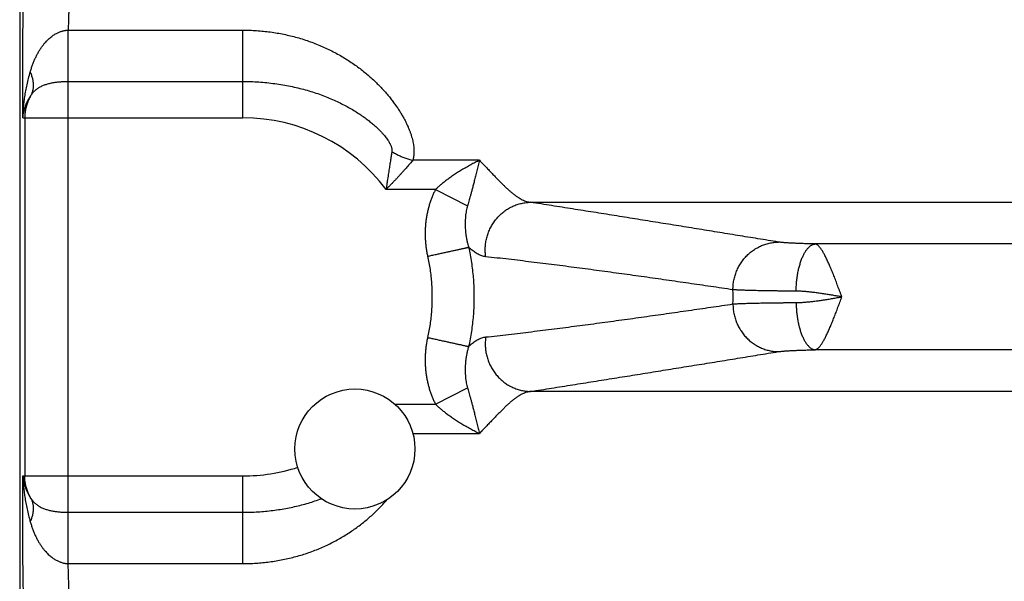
# Model space of a CAD drawing. Header units: inches. Extents: x 0 to 34, y 0 to 22.
# Tile 14 of 112: x 4.438 to 5.312, y 8.332 to 8.83. Entities that reach past the tile are written whole.
import ezdxf

# ---------------------------------------------------------------- set-up
doc = ezdxf.new("R2010")
doc.units = ezdxf.units.IN
doc.header["$LTSCALE"] = 1.87
doc.header["$MEASUREMENT"] = 0
doc.layers.get('0').update_dxf_attribs({"linetype": 'CONTINUOUS'})

msp = doc.modelspace()

# ---------------------------------------------------------------- linework, layer by layer
at = {"color": 7, "linetype": 'CONTINUOUS'}
for p, q in [((4.43813, 9.04684), (4.43813, 5.7642)), ((4.4812, 8.82099), (4.63613, 8.82099)), ((4.63613, 8.74322), (4.63613, 8.82099)), ((4.48115, 8.39315), (4.48115, 8.77545)), ((4.48115, 8.77545), (4.63613, 8.77545)), ((4.44104, 8.74322), (4.63613, 8.74322)), ((4.4426, 8.74322), (4.4426, 8.42538)), ((4.84616, 8.70551), (4.78697, 8.70551)), ((4.80717, 8.67962), (4.76328, 8.67962)), ((4.80717, 8.67962), (4.8355, 8.66495)), ((4.89151, 8.66821), (7.45375, 8.66821)), ((7.20115, 8.63126), (5.14411, 8.63126)), ((7.20115, 8.53734), (5.14411, 8.53734)), ((4.80717, 8.48898), (4.83549, 8.50365)), ((7.45375, 8.50039), (4.89151, 8.50039)), ((4.77114, 8.48898), (4.80717, 8.48898)), ((4.78706, 8.46309), (4.84616, 8.46309)), ((4.44104, 8.42538), (4.63613, 8.42538)), ((4.63613, 8.34761), (4.63613, 8.42538)), ((4.48115, 8.39315), (4.63613, 8.39315)), ((4.4812, 8.34761), (4.63613, 8.34761))]:
    msp.add_line(p, q, dxfattribs=at)
msp.add_circle((4.73563, 8.4493), 0.05325, dxfattribs=at)
for radius, start, end in [(0.15892, 36.85891, 90), (0.43504, 359.16876, 0.83124), (0.15892, 270, 287.87861)]:
    msp.add_arc((4.63613, 8.5843), radius, start, end, dxfattribs=at)
for points, knots in [([(4.44104, 8.74322), (4.44102, 8.74502), (4.44098, 8.74863), (4.44093, 8.75409), (4.44089, 8.75958), (4.44086, 8.76512), (4.44084, 8.77068), (4.44083, 8.77626), (4.44082, 8.78184), (4.44083, 8.78742), (4.44084, 8.79299), (4.44086, 8.79855), (4.4409, 8.80409), (4.44093, 8.8096), (4.44098, 8.81507), (4.44104, 8.8205), (4.44111, 8.82588), (4.44118, 8.83119), (4.44126, 8.83645), (4.44135, 8.84163), (4.44145, 8.84673), (4.44156, 8.85175), (4.44167, 8.85667), (4.4418, 8.8615), (4.44193, 8.86622), (4.44206, 8.87083), (4.44221, 8.87532), (4.44236, 8.87969), (4.44252, 8.88393), (4.44268, 8.88803), (4.44286, 8.892), (4.44303, 8.89582), (4.44322, 8.89948), (4.44341, 8.903), (4.4436, 8.90635), (4.4438, 8.90954), (4.44401, 8.91256), (4.44422, 8.9154), (4.44443, 8.91807), (4.44465, 8.92056), (4.44487, 8.92287), (4.44509, 8.92498), (4.44532, 8.92691), (4.44555, 8.92865), (4.44578, 8.9302), (4.44602, 8.93155), (4.44625, 8.9327), (4.44649, 8.93365), (4.44673, 8.9344), (4.44696, 8.93496), (4.44714, 8.93525), (4.44724, 8.93535)], [0, 0, 0, 0, 0.028035, 0.056371, 0.084954, 0.113729, 0.142638, 0.171622, 0.200626, 0.229617, 0.258569, 0.287455, 0.316236, 0.344865, 0.3733, 0.401503, 0.42944, 0.457077, 0.484378, 0.511308, 0.537831, 0.56391, 0.589509, 0.614591, 0.639125, 0.663084, 0.686441, 0.709162, 0.731212, 0.752556, 0.773166, 0.793024, 0.812109, 0.830395, 0.84785, 0.864449, 0.880169, 0.894992, 0.908904, 0.921885, 0.933921, 0.944995, 0.955094, 0.964205, 0.972321, 0.979435, 0.985538, 0.990627, 0.994712, 0.997815, 1, 1, 1, 1]), ([(4.48721, 8.89539), (4.4871, 8.89531), (4.4869, 8.89507), (4.48665, 8.89461), (4.48639, 8.89397), (4.48614, 8.89317), (4.48589, 8.89219), (4.48563, 8.89105), (4.48538, 8.88974), (4.48514, 8.88826), (4.4849, 8.88662), (4.48466, 8.88482), (4.48442, 8.88287), (4.48419, 8.88075), (4.48396, 8.87849), (4.48374, 8.87607), (4.48353, 8.87351), (4.48332, 8.87082), (4.48312, 8.86798), (4.48292, 8.86501), (4.48273, 8.86192), (4.48255, 8.8587), (4.48238, 8.85536), (4.48221, 8.85192), (4.48206, 8.84836), (4.48191, 8.84471), (4.48177, 8.84096), (4.48163, 8.83712), (4.48151, 8.8332), (4.4814, 8.82919), (4.48129, 8.82512), (4.48123, 8.82237), (4.4812, 8.82099)], [0, 0, 0, 0, 0.005141, 0.01216, 0.021254, 0.032504, 0.045937, 0.061559, 0.079365, 0.099339, 0.121462, 0.145708, 0.172047, 0.200441, 0.230849, 0.26322, 0.297506, 0.333655, 0.371615, 0.411333, 0.452749, 0.495798, 0.540412, 0.58652, 0.634042, 0.68289, 0.732989, 0.78428, 0.836698, 0.890172, 0.944629, 1, 1, 1, 1]), ([(4.44752, 8.78388), (4.44782, 8.78494), (4.44845, 8.78703), (4.44951, 8.79013), (4.45068, 8.79317), (4.45196, 8.79611), (4.45334, 8.79893), (4.45481, 8.80161), (4.45634, 8.8041), (4.45792, 8.8064), (4.45953, 8.80849), (4.46114, 8.81038), (4.46273, 8.81206), (4.46428, 8.81352), (4.46578, 8.81479), (4.46722, 8.8159), (4.46862, 8.81685), (4.46997, 8.81767), (4.47127, 8.81838), (4.47252, 8.81897), (4.47371, 8.81947), (4.47486, 8.81988), (4.47597, 8.82022), (4.47705, 8.82048), (4.47811, 8.82069), (4.47915, 8.82085), (4.48018, 8.82095), (4.48086, 8.82098), (4.4812, 8.82099)], [0, 0, 0, 0, 0.061473, 0.122997, 0.184122, 0.244426, 0.303446, 0.360703, 0.415647, 0.467938, 0.517429, 0.563973, 0.607349, 0.647323, 0.684011, 0.717855, 0.749335, 0.77891, 0.806676, 0.832546, 0.856647, 0.879343, 0.901015, 0.921873, 0.942049, 0.961689, 0.980951, 1, 1, 1, 1]), ([(4.48115, 8.77545), (4.48115, 8.77583), (4.48115, 8.77662), (4.48115, 8.77783), (4.48116, 8.77913), (4.48116, 8.7805), (4.48116, 8.78195), (4.48116, 8.78346), (4.48116, 8.78504), (4.48116, 8.78668), (4.48117, 8.78837), (4.48117, 8.79012), (4.48117, 8.79191), (4.48117, 8.79375), (4.48117, 8.79562), (4.48118, 8.79752), (4.48118, 8.79945), (4.48118, 8.8014), (4.48118, 8.80337), (4.48118, 8.80535), (4.48119, 8.80734), (4.48119, 8.80933), (4.48119, 8.81131), (4.48119, 8.81329), (4.48119, 8.81524), (4.4812, 8.81718), (4.4812, 8.8191), (4.4812, 8.82036), (4.4812, 8.82099)], [0, 0, 0, 0, 0.024942, 0.051701, 0.080206, 0.11038, 0.142144, 0.175413, 0.210098, 0.246107, 0.283345, 0.321712, 0.361106, 0.401423, 0.442555, 0.484393, 0.526825, 0.569739, 0.613021, 0.656555, 0.700226, 0.743916, 0.787511, 0.830894, 0.873949, 0.916562, 0.958619, 1, 1, 1, 1]), ([(4.63613, 8.82099), (4.63817, 8.82099), (4.64226, 8.82092), (4.64838, 8.82061), (4.65448, 8.8201), (4.66056, 8.81938), (4.6666, 8.81846), (4.67259, 8.81733), (4.67854, 8.816), (4.68442, 8.81447), (4.69023, 8.81273), (4.69596, 8.81079), (4.70158, 8.80867), (4.70709, 8.80635), (4.71247, 8.80386), (4.7177, 8.80121), (4.72277, 8.79841), (4.72766, 8.79547), (4.73237, 8.79242), (4.73689, 8.78927), (4.7412, 8.78604), (4.7453, 8.78275), (4.7492, 8.77941), (4.75287, 8.77604), (4.75634, 8.77267), (4.7596, 8.76929), (4.76264, 8.76593), (4.76549, 8.76261), (4.76813, 8.75932), (4.77057, 8.75608), (4.77283, 8.75291), (4.77491, 8.74979), (4.7768, 8.74675), (4.77852, 8.74378), (4.78008, 8.74089), (4.78148, 8.73808), (4.78273, 8.73535), (4.78383, 8.73271), (4.7848, 8.73015), (4.78562, 8.72766), (4.78632, 8.72526), (4.78689, 8.72294), (4.78735, 8.72069), (4.78768, 8.71851), (4.7879, 8.71642), (4.788, 8.7144), (4.788, 8.71246), (4.78789, 8.7106), (4.78769, 8.70883), (4.78739, 8.70713), (4.78713, 8.70604), (4.78697, 8.70551)], [0, 0, 0, 0, 0.029252, 0.05848, 0.087681, 0.116856, 0.146002, 0.175114, 0.204179, 0.233191, 0.262133, 0.290968, 0.31966, 0.348169, 0.376445, 0.404433, 0.432077, 0.459322, 0.486111, 0.512388, 0.538106, 0.563221, 0.587691, 0.611485, 0.634577, 0.656945, 0.678573, 0.699448, 0.719561, 0.73891, 0.757499, 0.775335, 0.792427, 0.808792, 0.824448, 0.839413, 0.853711, 0.867372, 0.880425, 0.892892, 0.904809, 0.916217, 0.927152, 0.93763, 0.947669, 0.957297, 0.966536, 0.975398, 0.983907, 0.992101, 1, 1, 1, 1]), ([(4.44104, 8.74322), (4.44106, 8.74463), (4.44116, 8.74755), (4.44147, 8.75208), (4.44197, 8.75688), (4.44266, 8.76192), (4.44356, 8.76719), (4.44467, 8.77263), (4.44599, 8.77823), (4.44699, 8.78198), (4.44752, 8.78388)], [0, 0, 0, 0, 0.102401, 0.212418, 0.329483, 0.453054, 0.582545, 0.717326, 0.856721, 1, 1, 1, 1]), ([(4.44829, 8.76339), (4.4485, 8.76376), (4.44888, 8.76451), (4.44936, 8.76569), (4.44975, 8.76691), (4.45006, 8.76817), (4.45027, 8.76948), (4.4504, 8.77082), (4.45044, 8.77219), (4.45038, 8.77359), (4.45024, 8.77502), (4.45001, 8.77646), (4.44968, 8.77793), (4.44928, 8.77941), (4.44878, 8.7809), (4.4482, 8.7824), (4.44776, 8.78339), (4.44752, 8.78388)], [0, 0, 0, 0, 0.059117, 0.118653, 0.17881, 0.239779, 0.301735, 0.364835, 0.429215, 0.494993, 0.562263, 0.631101, 0.701558, 0.77367, 0.847452, 0.922902, 1, 1, 1, 1]), ([(4.44829, 8.76339), (4.44856, 8.76379), (4.44911, 8.76457), (4.45001, 8.76569), (4.451, 8.76676), (4.45208, 8.76776), (4.45323, 8.7687), (4.45446, 8.76957), (4.45575, 8.77037), (4.45712, 8.7711), (4.45854, 8.77176), (4.46001, 8.77235), (4.46152, 8.77288), (4.46308, 8.77335), (4.46466, 8.77376), (4.46627, 8.77412), (4.4679, 8.77442), (4.46954, 8.77468), (4.47119, 8.7749), (4.47284, 8.77508), (4.4745, 8.77522), (4.47616, 8.77533), (4.47783, 8.7754), (4.47949, 8.77544), (4.4806, 8.77545), (4.48115, 8.77545)], [0, 0, 0, 0, 0.039125, 0.078574, 0.118386, 0.158617, 0.199321, 0.240538, 0.282309, 0.324655, 0.367583, 0.411076, 0.455093, 0.499582, 0.544463, 0.589654, 0.635073, 0.680635, 0.726262, 0.771919, 0.817586, 0.863253, 0.908898, 0.954488, 1, 1, 1, 1]), ([(4.63613, 8.77545), (4.63853, 8.77545), (4.64331, 8.77537), (4.65047, 8.77502), (4.65758, 8.77442), (4.66461, 8.77359), (4.67155, 8.77254), (4.67838, 8.77126), (4.68506, 8.76977), (4.69159, 8.76808), (4.69794, 8.7662), (4.70408, 8.76413), (4.71001, 8.76191), (4.71569, 8.75955), (4.72112, 8.75706), (4.72627, 8.75448), (4.73112, 8.75183), (4.73566, 8.74914), (4.73988, 8.74643), (4.74376, 8.74375), (4.74731, 8.74111), (4.75051, 8.73856), (4.75337, 8.7361), (4.7559, 8.73376), (4.75813, 8.73156), (4.76005, 8.72951), (4.76171, 8.72761), (4.76312, 8.72586), (4.7643, 8.72426), (4.76528, 8.7228), (4.76609, 8.72148), (4.76675, 8.72028), (4.76728, 8.71919), (4.76769, 8.71821), (4.768, 8.71731), (4.76824, 8.7165), (4.76839, 8.71575), (4.76849, 8.71507), (4.76852, 8.71444), (4.76851, 8.71386), (4.76847, 8.7135), (4.76844, 8.71332)], [0, 0, 0, 0, 0.046593, 0.093055, 0.13929, 0.185205, 0.23071, 0.275718, 0.320132, 0.363851, 0.406771, 0.448794, 0.489824, 0.529754, 0.568462, 0.605821, 0.641697, 0.675953, 0.708455, 0.739075, 0.767709, 0.794266, 0.818713, 0.841029, 0.861257, 0.879469, 0.895752, 0.910246, 0.923091, 0.934433, 0.944436, 0.953256, 0.961034, 0.967901, 0.973992, 0.979442, 0.984362, 0.988813, 0.992858, 0.996564, 1, 1, 1, 1]), ([(4.44104, 8.74322), (4.4411, 8.74406), (4.44127, 8.74578), (4.44171, 8.74835), (4.44234, 8.75093), (4.44315, 8.75351), (4.44415, 8.75607), (4.44534, 8.75859), (4.44672, 8.76104), (4.44775, 8.76262), (4.44829, 8.76339)], [0, 0, 0, 0, 0.117482, 0.237648, 0.360226, 0.484882, 0.611414, 0.739584, 0.869149, 1, 1, 1, 1]), ([(4.44829, 8.76339), (4.44796, 8.76284), (4.44731, 8.76173), (4.44643, 8.76001), (4.44563, 8.75825), (4.44493, 8.75646), (4.44431, 8.75463), (4.44379, 8.75277), (4.44336, 8.75089), (4.44302, 8.74899), (4.44278, 8.74707), (4.44264, 8.74515), (4.4426, 8.74386), (4.4426, 8.74322)], [0, 0, 0, 0, 0.090878, 0.181801, 0.27273, 0.363647, 0.454559, 0.545494, 0.636452, 0.727394, 0.818298, 0.909161, 1, 1, 1, 1]), ([(4.76844, 8.71332), (4.76835, 8.71275), (4.76816, 8.71156), (4.76786, 8.70973), (4.76755, 8.7078), (4.76723, 8.70578), (4.76689, 8.70364), (4.76654, 8.7014), (4.76618, 8.69905), (4.7658, 8.6966), (4.76541, 8.69404), (4.765, 8.69138), (4.76459, 8.68861), (4.76416, 8.68572), (4.76374, 8.68271), (4.76343, 8.68067), (4.76329, 8.67962)], [0, 0, 0, 0, 0.051606, 0.10588, 0.163004, 0.223142, 0.286448, 0.35301, 0.422764, 0.495617, 0.571516, 0.650469, 0.7326, 0.818113, 0.907195, 1, 1, 1, 1]), ([(4.76844, 8.71332), (4.76895, 8.713), (4.76998, 8.71236), (4.77157, 8.71144), (4.77319, 8.71058), (4.77484, 8.70976), (4.77652, 8.70899), (4.77823, 8.70827), (4.77995, 8.7076), (4.78169, 8.70699), (4.78344, 8.70644), (4.7852, 8.70594), (4.78638, 8.70565), (4.78697, 8.70551)], [0, 0, 0, 0, 0.089981, 0.180512, 0.271474, 0.362746, 0.454205, 0.545729, 0.637193, 0.728473, 0.819448, 0.909997, 1, 1, 1, 1]), ([(4.78697, 8.70551), (4.78658, 8.70504), (4.78576, 8.70408), (4.7845, 8.70259), (4.78316, 8.70103), (4.78174, 8.6994), (4.78024, 8.6977), (4.77865, 8.69591), (4.77699, 8.69406), (4.77525, 8.69214), (4.77344, 8.69017), (4.77155, 8.68814), (4.76959, 8.68607), (4.76756, 8.68395), (4.76544, 8.6818), (4.76402, 8.68035), (4.76329, 8.67962)], [0, 0, 0, 0, 0.052677, 0.108141, 0.166567, 0.22809, 0.292836, 0.360818, 0.431843, 0.50568, 0.582127, 0.661023, 0.742292, 0.825908, 0.911829, 1, 1, 1, 1]), ([(4.84616, 8.70551), (4.8449, 8.70487), (4.84231, 8.70355), (4.83841, 8.70144), (4.83444, 8.69923), (4.83053, 8.69693), (4.82676, 8.6946), (4.8232, 8.6923), (4.8199, 8.69003), (4.81687, 8.68783), (4.8141, 8.68569), (4.81158, 8.68363), (4.80928, 8.68162), (4.80785, 8.68028), (4.80717, 8.67962)], [0, 0, 0, 0, 0.090437, 0.185553, 0.283071, 0.380531, 0.475444, 0.566047, 0.651443, 0.731102, 0.805343, 0.874609, 0.939335, 1, 1, 1, 1]), ([(4.84616, 8.70551), (4.84576, 8.70398), (4.84497, 8.70086), (4.8438, 8.69619), (4.8427, 8.6916), (4.84162, 8.68733), (4.84065, 8.68346), (4.83975, 8.68), (4.8389, 8.67689), (4.83812, 8.67407), (4.83739, 8.6715), (4.83672, 8.66915), (4.83609, 8.66699), (4.83569, 8.66561), (4.8355, 8.66495)], [0, 0, 0, 0, 0.11332, 0.230028, 0.344369, 0.450776, 0.545302, 0.629702, 0.706241, 0.775809, 0.839155, 0.897093, 0.950419, 1, 1, 1, 1]), ([(4.84616, 8.70551), (4.84716, 8.70448), (4.84911, 8.70245), (4.85198, 8.69944), (4.85475, 8.69652), (4.85743, 8.6937), (4.86002, 8.69099), (4.86253, 8.68839), (4.86496, 8.68592), (4.86732, 8.68358), (4.86961, 8.68138), (4.87184, 8.67933), (4.87402, 8.67743), (4.87614, 8.6757), (4.87821, 8.67414), (4.88023, 8.67274), (4.88221, 8.67153), (4.88415, 8.67049), (4.88604, 8.66964), (4.8879, 8.66897), (4.88971, 8.66848), (4.89092, 8.66828), (4.89151, 8.66821)], [0, 0, 0, 0, 0.071987, 0.141802, 0.209381, 0.274661, 0.337584, 0.398122, 0.456269, 0.512023, 0.565349, 0.616196, 0.664553, 0.710456, 0.753955, 0.79511, 0.834003, 0.870759, 0.905551, 0.938549, 0.969959, 1, 1, 1, 1]), ([(4.80717, 8.67962), (4.80668, 8.67869), (4.80574, 8.67678), (4.80444, 8.67383), (4.80323, 8.67074), (4.80212, 8.66755), (4.80113, 8.66424), (4.80026, 8.66085), (4.79951, 8.65737), (4.79891, 8.65381), (4.79844, 8.6502), (4.79812, 8.64653), (4.79794, 8.64281), (4.79792, 8.63907), (4.79805, 8.63531), (4.79833, 8.63155), (4.79876, 8.6278), (4.79935, 8.62405), (4.79984, 8.62156), (4.80011, 8.62032)], [0, 0, 0, 0, 0.05169, 0.104766, 0.159134, 0.214695, 0.271341, 0.328956, 0.387428, 0.446639, 0.506483, 0.566947, 0.628025, 0.689552, 0.751291, 0.813161, 0.875206, 0.937472, 1, 1, 1, 1]), ([(4.85171, 8.61991), (4.85161, 8.6206), (4.85144, 8.62199), (4.8513, 8.6241), (4.85126, 8.6262), (4.85132, 8.62831), (4.85148, 8.63041), (4.85175, 8.63251), (4.85212, 8.63459), (4.85259, 8.63664), (4.85315, 8.63867), (4.85382, 8.64067), (4.85458, 8.64264), (4.85543, 8.64456), (4.85638, 8.64644), (4.85742, 8.64826), (4.85854, 8.65003), (4.85975, 8.65175), (4.86104, 8.65339), (4.86241, 8.65497), (4.86385, 8.65647), (4.86536, 8.6579), (4.86694, 8.65925), (4.86858, 8.66051), (4.87028, 8.66169), (4.87203, 8.66278), (4.87384, 8.66378), (4.87568, 8.66468), (4.87757, 8.66548), (4.8795, 8.66618), (4.88145, 8.66678), (4.88343, 8.66728), (4.88544, 8.66768), (4.88745, 8.66797), (4.88948, 8.66815), (4.89084, 8.66821), (4.89151, 8.66821)], [0, 0, 0, 0, 0.029737, 0.059502, 0.089289, 0.119094, 0.14891, 0.178732, 0.208555, 0.238372, 0.26818, 0.297971, 0.327741, 0.357484, 0.387196, 0.416873, 0.446509, 0.476102, 0.505648, 0.535143, 0.564587, 0.593976, 0.623309, 0.652586, 0.681806, 0.710971, 0.74008, 0.769135, 0.798139, 0.827093, 0.856002, 0.884869, 0.913697, 0.942492, 0.971258, 1, 1, 1, 1]), ([(5.11147, 8.63293), (5.10542, 8.63391), (5.09334, 8.63587), (5.07521, 8.63882), (5.05706, 8.64175), (5.03888, 8.64469), (5.02066, 8.64764), (5.0024, 8.65058), (4.98411, 8.65351), (4.96576, 8.65645), (4.94733, 8.65939), (4.9288, 8.66234), (4.91019, 8.66528), (4.89775, 8.66724), (4.89151, 8.66821)], [0, 0, 0, 0, 0.082481, 0.16489, 0.247355, 0.330002, 0.412911, 0.495966, 0.579064, 0.662394, 0.746174, 0.830405, 0.915033, 1, 1, 1, 1]), ([(4.8355, 8.66495), (4.8353, 8.66428), (4.83493, 8.66286), (4.83444, 8.6606), (4.83403, 8.65813), (4.83371, 8.65548), (4.8335, 8.65267), (4.8334, 8.64973), (4.83344, 8.6467), (4.83361, 8.6436), (4.83392, 8.64047), (4.83437, 8.63735), (4.83496, 8.63426), (4.83566, 8.63125), (4.83622, 8.62929), (4.83651, 8.62832)], [0, 0, 0, 0, 0.056288, 0.11864, 0.186326, 0.258602, 0.334748, 0.414143, 0.496119, 0.579939, 0.664828, 0.750043, 0.834834, 0.918436, 1, 1, 1, 1]), ([(4.80011, 8.62032), (4.80075, 8.62046), (4.80201, 8.62074), (4.8039, 8.62116), (4.80578, 8.62157), (4.80765, 8.62198), (4.80949, 8.62239), (4.81132, 8.62279), (4.81311, 8.62318), (4.81487, 8.62357), (4.8166, 8.62395), (4.81828, 8.62432), (4.81992, 8.62468), (4.8215, 8.62502), (4.82303, 8.62536), (4.82451, 8.62568), (4.82592, 8.62599), (4.82727, 8.62629), (4.82855, 8.62657), (4.82975, 8.62684), (4.83088, 8.62708), (4.83194, 8.62732), (4.83291, 8.62753), (4.8338, 8.62773), (4.8346, 8.6279), (4.83532, 8.62806), (4.83595, 8.6282), (4.83633, 8.62828), (4.83651, 8.62832)], [0, 0, 0, 0, 0.052101, 0.104069, 0.155774, 0.207084, 0.257869, 0.308, 0.357351, 0.405795, 0.453212, 0.499479, 0.544481, 0.588102, 0.630233, 0.670768, 0.709602, 0.746638, 0.781782, 0.814944, 0.846042, 0.874997, 0.901734, 0.926187, 0.948292, 0.967994, 0.985243, 1, 1, 1, 1]), ([(4.83651, 8.62832), (4.837, 8.6261), (4.8379, 8.62164), (4.83903, 8.61491), (4.83994, 8.60814), (4.84062, 8.60135), (4.84107, 8.59454), (4.8413, 8.58772), (4.8413, 8.58089), (4.84107, 8.57407), (4.84062, 8.56725), (4.83994, 8.56046), (4.83903, 8.55369), (4.8379, 8.54696), (4.837, 8.5425), (4.83651, 8.54028)], [0, 0, 0, 0, 0.076869, 0.153771, 0.230685, 0.307608, 0.384541, 0.461479, 0.538417, 0.615352, 0.692284, 0.769212, 0.84614, 0.923068, 1, 1, 1, 1]), ([(4.8517, 8.61991), (4.85114, 8.61997), (4.85, 8.62016), (4.84831, 8.62063), (4.84662, 8.62128), (4.84494, 8.62209), (4.84325, 8.62306), (4.84157, 8.62417), (4.83988, 8.62543), (4.83819, 8.62682), (4.83707, 8.6278), (4.83651, 8.62832)], [0, 0, 0, 0, 0.096774, 0.1958, 0.297891, 0.403654, 0.513543, 0.627916, 0.747029, 0.871059, 1, 1, 1, 1]), ([(5.07112, 8.59061), (5.07112, 8.59132), (5.07115, 8.59273), (5.0713, 8.59484), (5.07156, 8.59695), (5.07191, 8.59904), (5.07237, 8.60111), (5.07293, 8.60316), (5.07359, 8.60517), (5.07435, 8.60715), (5.0752, 8.60908), (5.07614, 8.61098), (5.07718, 8.61282), (5.0783, 8.6146), (5.07951, 8.61632), (5.0808, 8.61798), (5.08217, 8.61957), (5.08362, 8.62109), (5.08514, 8.62253), (5.08673, 8.62389), (5.08837, 8.62517), (5.09008, 8.62635), (5.09185, 8.62745), (5.09366, 8.62846), (5.09552, 8.62936), (5.09743, 8.63017), (5.09936, 8.63088), (5.10133, 8.63149), (5.10333, 8.63199), (5.10534, 8.63239), (5.10738, 8.63268), (5.10942, 8.63287), (5.11079, 8.63292), (5.11147, 8.63293)], [0, 0, 0, 0, 0.032686, 0.065385, 0.098092, 0.130801, 0.163506, 0.196201, 0.228882, 0.261541, 0.294174, 0.326776, 0.359343, 0.391869, 0.42435, 0.456784, 0.489166, 0.521496, 0.553769, 0.585986, 0.618144, 0.650244, 0.682287, 0.714272, 0.746202, 0.778078, 0.809904, 0.841681, 0.873415, 0.905109, 0.936768, 0.968397, 1, 1, 1, 1]), ([(5.14411, 8.63126), (5.14329, 8.63128), (5.14166, 8.63131), (5.13925, 8.63137), (5.1369, 8.63143), (5.13462, 8.63149), (5.13242, 8.63156), (5.13029, 8.63164), (5.12824, 8.63172), (5.12628, 8.6318), (5.12441, 8.63189), (5.12263, 8.63198), (5.12096, 8.63207), (5.11939, 8.63217), (5.11792, 8.63227), (5.11656, 8.63237), (5.11532, 8.63248), (5.11419, 8.63258), (5.11317, 8.63269), (5.11228, 8.63281), (5.11173, 8.63289), (5.11147, 8.63293)], [0, 0, 0, 0, 0.075537, 0.149311, 0.221168, 0.290952, 0.358507, 0.423689, 0.486381, 0.546466, 0.603794, 0.65821, 0.709575, 0.757784, 0.802747, 0.844383, 0.882613, 0.91735, 0.948528, 0.97609, 1, 1, 1, 1]), ([(5.12717, 8.58936), (5.12718, 8.59007), (5.12721, 8.59149), (5.12731, 8.59362), (5.12745, 8.59574), (5.12763, 8.59784), (5.12786, 8.59992), (5.12813, 8.60198), (5.12844, 8.604), (5.1288, 8.60598), (5.12919, 8.60792), (5.12962, 8.60982), (5.13009, 8.61166), (5.1306, 8.61344), (5.13114, 8.61516), (5.13171, 8.61681), (5.13232, 8.61839), (5.13296, 8.6199), (5.13363, 8.62132), (5.13432, 8.62267), (5.13504, 8.62392), (5.13579, 8.62509), (5.13655, 8.62616), (5.13734, 8.62714), (5.13814, 8.62802), (5.13896, 8.62881), (5.1398, 8.62948), (5.14064, 8.63006), (5.1415, 8.63053), (5.14236, 8.63089), (5.14323, 8.63114), (5.14382, 8.63123), (5.14411, 8.63126)], [0, 0, 0, 0, 0.044628, 0.089181, 0.133562, 0.177674, 0.221423, 0.264713, 0.307452, 0.349552, 0.390923, 0.431482, 0.471149, 0.509848, 0.547505, 0.584055, 0.619437, 0.653598, 0.68649, 0.718075, 0.748326, 0.777224, 0.804766, 0.830961, 0.855835, 0.879436, 0.90183, 0.923113, 0.943406, 0.962859, 0.981655, 1, 1, 1, 1]), ([(5.16779, 8.58434), (5.16749, 8.58514), (5.16686, 8.58672), (5.16597, 8.58911), (5.16507, 8.5915), (5.16418, 8.59387), (5.1633, 8.59622), (5.16242, 8.59853), (5.16154, 8.60081), (5.16066, 8.60305), (5.15979, 8.60523), (5.15893, 8.60736), (5.15807, 8.60942), (5.15723, 8.61142), (5.1564, 8.61334), (5.15557, 8.61519), (5.15475, 8.61696), (5.15395, 8.61864), (5.15316, 8.62023), (5.15237, 8.62172), (5.15161, 8.62312), (5.15085, 8.62441), (5.15011, 8.62561), (5.14938, 8.62669), (5.14867, 8.62766), (5.14798, 8.62851), (5.1473, 8.62926), (5.14665, 8.6299), (5.146, 8.63042), (5.14535, 8.63083), (5.14473, 8.63111), (5.14431, 8.63123), (5.14411, 8.63126)], [0, 0, 0, 0, 0.047566, 0.095575, 0.143378, 0.190855, 0.237891, 0.284367, 0.330169, 0.375169, 0.419239, 0.462264, 0.504146, 0.544795, 0.584133, 0.622081, 0.658558, 0.693484, 0.726775, 0.758351, 0.788192, 0.816295, 0.842593, 0.867018, 0.889573, 0.910208, 0.929001, 0.946092, 0.961638, 0.975824, 0.988666, 1, 1, 1, 1]), ([(4.80011, 8.62032), (4.80054, 8.61837), (4.80133, 8.61444), (4.80231, 8.60849), (4.80307, 8.60248), (4.80362, 8.59644), (4.80395, 8.59038), (4.80406, 8.58429), (4.80395, 8.57821), (4.80362, 8.57215), (4.80307, 8.56611), (4.80231, 8.56011), (4.80133, 8.55416), (4.80054, 8.55023), (4.80011, 8.54827)], [0, 0, 0, 0, 0.082689, 0.165736, 0.249069, 0.332618, 0.416309, 0.50007, 0.583827, 0.667507, 0.751036, 0.834342, 0.917354, 1, 1, 1, 1]), ([(5.07112, 8.59061), (5.06455, 8.59158), (5.05143, 8.59351), (5.03175, 8.59637), (5.01204, 8.59919), (4.99225, 8.60199), (4.97239, 8.60475), (4.95248, 8.60746), (4.93253, 8.61012), (4.91247, 8.61271), (4.89229, 8.61523), (4.87202, 8.61764), (4.85848, 8.61917), (4.8517, 8.61991)], [0, 0, 0, 0, 0.090011, 0.179743, 0.269555, 0.359807, 0.450541, 0.541288, 0.632056, 0.723381, 0.815333, 0.907633, 1, 1, 1, 1]), ([(5.12717, 8.58936), (5.12594, 8.58936), (5.12352, 8.58938), (5.11993, 8.58941), (5.11642, 8.58944), (5.11299, 8.58948), (5.10965, 8.58952), (5.1064, 8.58956), (5.10326, 8.5896), (5.10022, 8.58965), (5.09729, 8.5897), (5.09448, 8.58976), (5.09178, 8.58982), (5.08921, 8.58988), (5.08677, 8.58994), (5.08446, 8.59), (5.08229, 8.59007), (5.08025, 8.59014), (5.07837, 8.59021), (5.07662, 8.59029), (5.07503, 8.59036), (5.07359, 8.59044), (5.07231, 8.59052), (5.0715, 8.59058), (5.07112, 8.59061)], [0, 0, 0, 0, 0.065388, 0.129492, 0.192204, 0.253417, 0.313026, 0.370933, 0.42705, 0.481298, 0.533601, 0.583864, 0.631988, 0.677886, 0.72148, 0.762702, 0.801486, 0.837768, 0.871489, 0.902597, 0.931046, 0.95679, 0.979787, 1, 1, 1, 1]), ([(5.16778, 8.5843), (5.16642, 8.58454), (5.1637, 8.58501), (5.15963, 8.5857), (5.15561, 8.58637), (5.15164, 8.58699), (5.14775, 8.58756), (5.14396, 8.58807), (5.14028, 8.58851), (5.13675, 8.58886), (5.13338, 8.58913), (5.13021, 8.5893), (5.12816, 8.58935), (5.12717, 8.58936)], [0, 0, 0, 0, 0.101401, 0.202158, 0.301801, 0.399955, 0.496126, 0.589795, 0.680387, 0.767212, 0.849722, 0.927474, 1, 1, 1, 1]), ([(5.12717, 8.57924), (5.12816, 8.57925), (5.13021, 8.5793), (5.13339, 8.57947), (5.13675, 8.57974), (5.14028, 8.58009), (5.14396, 8.58053), (5.14775, 8.58104), (5.15164, 8.58161), (5.1556, 8.58223), (5.15963, 8.5829), (5.16369, 8.58359), (5.16641, 8.58406), (5.16778, 8.5843)], [0, 0, 0, 0, 0.072603, 0.150374, 0.232861, 0.319647, 0.410193, 0.503789, 0.59989, 0.698042, 0.797706, 0.898404, 1, 1, 1, 1]), ([(5.14411, 8.53734), (5.1443, 8.53737), (5.1447, 8.53748), (5.14529, 8.53775), (5.14591, 8.53812), (5.14654, 8.53861), (5.14718, 8.53921), (5.14783, 8.53991), (5.1485, 8.54072), (5.14918, 8.54164), (5.14988, 8.54265), (5.1506, 8.54377), (5.15133, 8.54499), (5.15207, 8.54631), (5.15282, 8.54772), (5.15358, 8.54921), (5.15436, 8.5508), (5.15514, 8.55247), (5.15594, 8.55422), (5.15674, 8.55604), (5.15755, 8.55794), (5.15837, 8.5599), (5.1592, 8.56192), (5.16004, 8.564), (5.16089, 8.56613), (5.16174, 8.5683), (5.1626, 8.57052), (5.16345, 8.57277), (5.1643, 8.57505), (5.16517, 8.57735), (5.16604, 8.57967), (5.16694, 8.58199), (5.16749, 8.58356), (5.16779, 8.58434)], [0, 0, 0, 0, 0.010813, 0.022814, 0.036327, 0.051285, 0.067646, 0.085541, 0.105089, 0.126378, 0.149476, 0.174345, 0.200935, 0.229178, 0.259046, 0.290523, 0.32356, 0.358091, 0.394051, 0.43136, 0.469938, 0.509708, 0.5506, 0.592538, 0.635435, 0.679168, 0.723595, 0.768626, 0.814204, 0.860231, 0.906562, 0.95305, 1, 1, 1, 1]), ([(4.8517, 8.54869), (4.85848, 8.54943), (4.87204, 8.55096), (4.89233, 8.55338), (4.91252, 8.5559), (4.93258, 8.55849), (4.95253, 8.56114), (4.97242, 8.56385), (4.99227, 8.56661), (5.01205, 8.56941), (5.03175, 8.57223), (5.05143, 8.57509), (5.06456, 8.57702), (5.07112, 8.57799)], [0, 0, 0, 0, 0.092425, 0.184836, 0.276886, 0.368231, 0.458933, 0.549602, 0.640279, 0.730499, 0.820296, 0.910015, 1, 1, 1, 1]), ([(5.07112, 8.57799), (5.0715, 8.57802), (5.07231, 8.57808), (5.07359, 8.57816), (5.07503, 8.57824), (5.07662, 8.57831), (5.07837, 8.57839), (5.08025, 8.57846), (5.08229, 8.57853), (5.08446, 8.5786), (5.08677, 8.57866), (5.08921, 8.57872), (5.09178, 8.57878), (5.09448, 8.57884), (5.09729, 8.57889), (5.10022, 8.57895), (5.10326, 8.57899), (5.1064, 8.57904), (5.10965, 8.57908), (5.11299, 8.57912), (5.11642, 8.57916), (5.11993, 8.57919), (5.12352, 8.57922), (5.12594, 8.57924), (5.12717, 8.57924)], [0, 0, 0, 0, 0.020213, 0.04321, 0.068954, 0.097403, 0.128511, 0.162232, 0.198514, 0.237298, 0.27852, 0.322114, 0.368012, 0.416137, 0.466399, 0.518702, 0.57295, 0.629066, 0.686973, 0.746582, 0.807795, 0.870507, 0.934611, 1, 1, 1, 1]), ([(5.07113, 8.57799), (5.07112, 8.57728), (5.07115, 8.57587), (5.0713, 8.57375), (5.07156, 8.57165), (5.07191, 8.56956), (5.07237, 8.56749), (5.07293, 8.56544), (5.07359, 8.56343), (5.07435, 8.56145), (5.0752, 8.55951), (5.07614, 8.55762), (5.07718, 8.55578), (5.0783, 8.554), (5.07951, 8.55228), (5.0808, 8.55062), (5.08218, 8.54903), (5.08362, 8.54751), (5.08514, 8.54607), (5.08673, 8.54471), (5.08838, 8.54343), (5.09008, 8.54224), (5.09185, 8.54115), (5.09366, 8.54014), (5.09552, 8.53924), (5.09743, 8.53843), (5.09936, 8.53772), (5.10133, 8.53711), (5.10333, 8.53661), (5.10534, 8.53621), (5.10738, 8.53592), (5.10942, 8.53573), (5.11079, 8.53568), (5.11147, 8.53567)], [0, 0, 0, 0, 0.032685, 0.065384, 0.098091, 0.130799, 0.163504, 0.196199, 0.228879, 0.261539, 0.294172, 0.326774, 0.35934, 0.391865, 0.424347, 0.45678, 0.489163, 0.521492, 0.553766, 0.585982, 0.618141, 0.650241, 0.682284, 0.714269, 0.746199, 0.778076, 0.809901, 0.84168, 0.873414, 0.905108, 0.936767, 0.968396, 1, 1, 1, 1]), ([(5.12717, 8.57924), (5.12718, 8.57853), (5.12721, 8.57711), (5.12731, 8.57498), (5.12745, 8.57286), (5.12763, 8.57076), (5.12786, 8.56867), (5.12813, 8.56662), (5.12844, 8.5646), (5.1288, 8.56262), (5.12919, 8.56067), (5.12962, 8.55878), (5.13009, 8.55694), (5.1306, 8.55516), (5.13114, 8.55344), (5.13171, 8.55179), (5.13232, 8.55021), (5.13296, 8.5487), (5.13363, 8.54728), (5.13432, 8.54593), (5.13504, 8.54468), (5.13579, 8.54351), (5.13655, 8.54243), (5.13734, 8.54145), (5.13814, 8.54057), (5.13896, 8.53979), (5.1398, 8.53911), (5.14064, 8.53854), (5.1415, 8.53807), (5.14236, 8.53771), (5.14323, 8.53746), (5.14382, 8.53736), (5.14411, 8.53734)], [0, 0, 0, 0, 0.044627, 0.08918, 0.13356, 0.177672, 0.22142, 0.26471, 0.307449, 0.349548, 0.390919, 0.431478, 0.471145, 0.509843, 0.547501, 0.584051, 0.619433, 0.653594, 0.686486, 0.718072, 0.748323, 0.777222, 0.804764, 0.830959, 0.855834, 0.879434, 0.901829, 0.923112, 0.943405, 0.962859, 0.981655, 1, 1, 1, 1]), ([(4.80011, 8.54827), (4.79984, 8.54704), (4.79935, 8.54456), (4.79876, 8.54082), (4.79833, 8.53707), (4.79805, 8.53331), (4.79792, 8.52955), (4.79794, 8.52581), (4.79812, 8.52209), (4.79844, 8.51842), (4.79891, 8.51481), (4.79951, 8.51125), (4.80025, 8.50777), (4.80113, 8.50437), (4.80212, 8.50107), (4.80322, 8.49787), (4.80443, 8.49478), (4.80574, 8.49182), (4.80668, 8.48991), (4.80717, 8.48898)], [0, 0, 0, 0, 0.062358, 0.124504, 0.18647, 0.248295, 0.310018, 0.371555, 0.432665, 0.493175, 0.55306, 0.61229, 0.670767, 0.728384, 0.785036, 0.840618, 0.895032, 0.948187, 1, 1, 1, 1]), ([(4.80011, 8.54827), (4.80075, 8.54814), (4.80201, 8.54786), (4.8039, 8.54744), (4.80578, 8.54703), (4.80765, 8.54662), (4.80949, 8.54621), (4.81132, 8.54581), (4.81311, 8.54542), (4.81487, 8.54503), (4.8166, 8.54465), (4.81828, 8.54428), (4.81992, 8.54392), (4.8215, 8.54358), (4.82304, 8.54324), (4.82451, 8.54291), (4.82592, 8.5426), (4.82727, 8.54231), (4.82855, 8.54203), (4.82975, 8.54176), (4.83088, 8.54151), (4.83194, 8.54128), (4.83291, 8.54107), (4.8338, 8.54087), (4.8346, 8.5407), (4.83532, 8.54054), (4.83595, 8.5404), (4.83633, 8.54032), (4.83651, 8.54028)], [0, 0, 0, 0, 0.0521, 0.104069, 0.155773, 0.207083, 0.257868, 0.308, 0.357351, 0.405796, 0.453213, 0.499481, 0.544484, 0.588106, 0.630238, 0.670773, 0.709607, 0.746644, 0.781788, 0.814951, 0.846049, 0.875003, 0.90174, 0.926192, 0.948297, 0.967998, 0.985247, 1, 1, 1, 1]), ([(4.83651, 8.54028), (4.83707, 8.54079), (4.83818, 8.54178), (4.83987, 8.54317), (4.84156, 8.54442), (4.84325, 8.54554), (4.84493, 8.54651), (4.84662, 8.54732), (4.84831, 8.54797), (4.85, 8.54844), (4.85114, 8.54863), (4.8517, 8.54869)], [0, 0, 0, 0, 0.128822, 0.252758, 0.371884, 0.486332, 0.596308, 0.702127, 0.804245, 0.903268, 1, 1, 1, 1]), ([(4.8517, 8.54869), (4.85161, 8.548), (4.85144, 8.5466), (4.8513, 8.5445), (4.85126, 8.5424), (4.85132, 8.54029), (4.85148, 8.53818), (4.85175, 8.53609), (4.85212, 8.53401), (4.85258, 8.53196), (4.85315, 8.52992), (4.85382, 8.52792), (4.85458, 8.52596), (4.85543, 8.52404), (4.85638, 8.52216), (4.85742, 8.52033), (4.85854, 8.51856), (4.85975, 8.51685), (4.86104, 8.51521), (4.86241, 8.51363), (4.86385, 8.51213), (4.86536, 8.5107), (4.86694, 8.50935), (4.86858, 8.50808), (4.87028, 8.50691), (4.87203, 8.50582), (4.87384, 8.50482), (4.87568, 8.50392), (4.87757, 8.50312), (4.8795, 8.50242), (4.88145, 8.50182), (4.88343, 8.50132), (4.88544, 8.50092), (4.88745, 8.50063), (4.88948, 8.50045), (4.89084, 8.50039), (4.89151, 8.50039)], [0, 0, 0, 0, 0.029738, 0.059504, 0.089291, 0.119096, 0.148913, 0.178736, 0.208559, 0.238377, 0.268185, 0.297976, 0.327746, 0.35749, 0.387202, 0.416879, 0.446515, 0.476108, 0.505654, 0.535149, 0.564592, 0.593981, 0.623314, 0.652591, 0.681811, 0.710975, 0.740084, 0.769138, 0.798142, 0.827096, 0.856004, 0.884871, 0.913699, 0.942493, 0.971258, 1, 1, 1, 1]), ([(4.83651, 8.54028), (4.83622, 8.53931), (4.83566, 8.53735), (4.83496, 8.53433), (4.83437, 8.53125), (4.83393, 8.52812), (4.83361, 8.525), (4.83344, 8.5219), (4.8334, 8.51887), (4.8335, 8.51593), (4.83371, 8.51313), (4.83403, 8.51048), (4.83444, 8.50801), (4.83493, 8.50575), (4.8353, 8.50432), (4.83549, 8.50365)], [0, 0, 0, 0, 0.081516, 0.165123, 0.249976, 0.335273, 0.420224, 0.504058, 0.585977, 0.66524, 0.741227, 0.813367, 0.880998, 0.943435, 1, 1, 1, 1]), ([(5.11147, 8.53567), (5.11173, 8.53571), (5.11228, 8.53579), (5.11317, 8.53591), (5.11419, 8.53602), (5.11532, 8.53612), (5.11656, 8.53623), (5.11792, 8.53633), (5.11939, 8.53643), (5.12096, 8.53653), (5.12263, 8.53662), (5.12441, 8.53671), (5.12628, 8.5368), (5.12824, 8.53688), (5.13029, 8.53696), (5.13242, 8.53704), (5.13462, 8.53711), (5.1369, 8.53717), (5.13925, 8.53723), (5.14166, 8.53729), (5.14329, 8.53732), (5.14411, 8.53734)], [0, 0, 0, 0, 0.02391, 0.051472, 0.08265, 0.117387, 0.155617, 0.197254, 0.242216, 0.290425, 0.34179, 0.396206, 0.453534, 0.513619, 0.576311, 0.641493, 0.709047, 0.778831, 0.850688, 0.924463, 1, 1, 1, 1]), ([(4.89151, 8.50039), (4.89775, 8.50136), (4.9102, 8.50332), (4.92883, 8.50627), (4.94738, 8.50921), (4.96582, 8.51216), (4.98416, 8.51509), (5.00244, 8.51803), (5.02068, 8.52097), (5.0389, 8.52391), (5.05708, 8.52685), (5.07522, 8.52978), (5.09334, 8.53273), (5.10542, 8.53469), (5.11147, 8.53567)], [0, 0, 0, 0, 0.085014, 0.169735, 0.254058, 0.337881, 0.421178, 0.504208, 0.587203, 0.670073, 0.752696, 0.835147, 0.917543, 1, 1, 1, 1]), ([(4.83549, 8.50365), (4.83569, 8.50299), (4.83608, 8.50162), (4.83671, 8.49947), (4.83738, 8.49712), (4.83811, 8.49454), (4.83889, 8.49171), (4.83975, 8.48858), (4.84066, 8.48511), (4.84164, 8.48121), (4.84273, 8.47691), (4.84383, 8.47231), (4.84498, 8.46767), (4.84577, 8.4646), (4.84616, 8.46309)], [0, 0, 0, 0, 0.049109, 0.102267, 0.160267, 0.223846, 0.293756, 0.370712, 0.455608, 0.550792, 0.657988, 0.772765, 0.888921, 1, 1, 1, 1]), ([(4.89151, 8.50039), (4.89092, 8.50032), (4.88971, 8.50012), (4.8879, 8.49963), (4.88605, 8.49896), (4.88415, 8.49811), (4.88222, 8.49708), (4.88024, 8.49586), (4.87822, 8.49447), (4.87615, 8.49291), (4.87403, 8.49117), (4.87185, 8.48928), (4.86962, 8.48723), (4.86733, 8.48503), (4.86497, 8.48269), (4.86253, 8.48021), (4.86003, 8.47762), (4.85744, 8.4749), (4.85476, 8.47208), (4.85199, 8.46916), (4.84911, 8.46615), (4.84716, 8.46412), (4.84616, 8.46309)], [0, 0, 0, 0, 0.030027, 0.061413, 0.094382, 0.129132, 0.165863, 0.20474, 0.245879, 0.289359, 0.33524, 0.383585, 0.434426, 0.487756, 0.543537, 0.601734, 0.662328, 0.725276, 0.790547, 0.858111, 0.92794, 1, 1, 1, 1]), ([(4.80717, 8.48898), (4.80785, 8.48832), (4.80928, 8.48698), (4.81157, 8.48498), (4.81409, 8.48291), (4.81685, 8.48078), (4.81988, 8.47858), (4.82317, 8.47632), (4.82672, 8.47402), (4.83048, 8.4717), (4.83438, 8.46941), (4.83835, 8.46719), (4.84227, 8.46508), (4.84488, 8.46373), (4.84617, 8.46309)], [0, 0, 0, 0, 0.060548, 0.125171, 0.19434, 0.26848, 0.34802, 0.433258, 0.523616, 0.618135, 0.715181, 0.812562, 0.908151, 1, 1, 1, 1]), ([(4.44724, 8.23325), (4.44714, 8.23335), (4.44696, 8.23364), (4.44673, 8.2342), (4.44649, 8.23495), (4.44625, 8.2359), (4.44602, 8.23705), (4.44578, 8.2384), (4.44555, 8.23994), (4.44532, 8.24168), (4.44509, 8.24361), (4.44487, 8.24573), (4.44465, 8.24804), (4.44443, 8.25053), (4.44422, 8.2532), (4.44401, 8.25604), (4.4438, 8.25906), (4.4436, 8.26225), (4.44341, 8.2656), (4.44322, 8.26911), (4.44303, 8.27278), (4.44286, 8.2766), (4.44268, 8.28056), (4.44252, 8.28467), (4.44236, 8.28891), (4.44221, 8.29327), (4.44206, 8.29777), (4.44193, 8.30238), (4.4418, 8.3071), (4.44167, 8.31192), (4.44156, 8.31685), (4.44145, 8.32186), (4.44135, 8.32696), (4.44126, 8.33215), (4.44118, 8.3374), (4.44111, 8.34272), (4.44104, 8.34809), (4.44098, 8.35352), (4.44093, 8.35899), (4.4409, 8.3645), (4.44086, 8.37004), (4.44084, 8.3756), (4.44083, 8.38117), (4.44082, 8.38675), (4.44083, 8.39233), (4.44084, 8.39791), (4.44086, 8.40347), (4.44089, 8.409), (4.44093, 8.41451), (4.44098, 8.41996), (4.44102, 8.42358), (4.44104, 8.42538)], [0, 0, 0, 0, 0.002185, 0.005287, 0.00937, 0.014458, 0.020559, 0.02767, 0.035783, 0.044892, 0.054989, 0.066063, 0.078102, 0.091088, 0.105003, 0.119828, 0.135547, 0.152144, 0.169597, 0.187881, 0.206965, 0.226825, 0.247438, 0.26878, 0.290824, 0.313538, 0.33689, 0.36085, 0.385388, 0.410472, 0.436068, 0.462142, 0.48866, 0.515587, 0.542887, 0.570524, 0.59846, 0.626661, 0.655094, 0.68372, 0.712497, 0.741381, 0.770334, 0.799325, 0.828329, 0.857311, 0.886218, 0.914995, 0.943586, 0.971938, 1, 1, 1, 1]), ([(4.44104, 8.42538), (4.44106, 8.42397), (4.44116, 8.42105), (4.44147, 8.41652), (4.44197, 8.41171), (4.44266, 8.40666), (4.44356, 8.4014), (4.44467, 8.39596), (4.44599, 8.39037), (4.44699, 8.38661), (4.44752, 8.38472)], [0, 0, 0, 0, 0.102451, 0.21254, 0.329681, 0.453314, 0.582831, 0.717586, 0.856889, 1, 1, 1, 1]), ([(4.44104, 8.42538), (4.4411, 8.42453), (4.44127, 8.42282), (4.44171, 8.42025), (4.44234, 8.41767), (4.44315, 8.41509), (4.44415, 8.41253), (4.44534, 8.41001), (4.44672, 8.40756), (4.44775, 8.40598), (4.44829, 8.40521)], [0, 0, 0, 0, 0.117519, 0.237689, 0.360249, 0.484884, 0.611402, 0.739559, 0.869125, 1, 1, 1, 1]), ([(4.44829, 8.40521), (4.44796, 8.40575), (4.44731, 8.40687), (4.44643, 8.40858), (4.44563, 8.41034), (4.44493, 8.41214), (4.44431, 8.41397), (4.44379, 8.41583), (4.44336, 8.41771), (4.44302, 8.41961), (4.44278, 8.42153), (4.44264, 8.42345), (4.4426, 8.42474), (4.4426, 8.42538)], [0, 0, 0, 0, 0.090878, 0.181801, 0.27273, 0.363647, 0.454559, 0.545494, 0.636452, 0.727394, 0.818298, 0.909161, 1, 1, 1, 1]), ([(4.44752, 8.38472), (4.44776, 8.38521), (4.4482, 8.3862), (4.44878, 8.3877), (4.44928, 8.38919), (4.44968, 8.39067), (4.45001, 8.39214), (4.45024, 8.39358), (4.45038, 8.39501), (4.45044, 8.39641), (4.4504, 8.39778), (4.45027, 8.39912), (4.45006, 8.40043), (4.44975, 8.40169), (4.44936, 8.40291), (4.44888, 8.40409), (4.4485, 8.40484), (4.44829, 8.40521)], [0, 0, 0, 0, 0.077098, 0.152548, 0.226329, 0.298441, 0.368899, 0.437736, 0.505006, 0.570784, 0.635165, 0.698265, 0.760221, 0.82119, 0.881347, 0.940882, 1, 1, 1, 1]), ([(4.44829, 8.40521), (4.44856, 8.40481), (4.44911, 8.40403), (4.45001, 8.40291), (4.451, 8.40184), (4.45208, 8.40084), (4.45323, 8.3999), (4.45446, 8.39903), (4.45576, 8.39823), (4.45712, 8.3975), (4.45854, 8.39684), (4.46001, 8.39624), (4.46152, 8.39571), (4.46308, 8.39525), (4.46466, 8.39484), (4.46627, 8.39448), (4.4679, 8.39417), (4.46954, 8.39391), (4.47119, 8.3937), (4.47285, 8.39352), (4.47451, 8.39338), (4.47617, 8.39327), (4.47783, 8.3932), (4.47949, 8.39315), (4.4806, 8.39315), (4.48115, 8.39315)], [0, 0, 0, 0, 0.03913, 0.078584, 0.118403, 0.158642, 0.199355, 0.240578, 0.282353, 0.324702, 0.367634, 0.41113, 0.45515, 0.499645, 0.544543, 0.58976, 0.63521, 0.6808, 0.726448, 0.772113, 0.817777, 0.863427, 0.909037, 0.954569, 1, 1, 1, 1]), ([(4.63613, 8.39315), (4.63837, 8.39315), (4.64285, 8.39321), (4.64955, 8.39353), (4.65621, 8.39405), (4.66281, 8.39478), (4.66934, 8.3957), (4.67576, 8.39682), (4.68207, 8.39813), (4.68825, 8.39963), (4.69428, 8.40129), (4.70015, 8.40312), (4.70398, 8.40446), (4.70586, 8.40515)], [0, 0, 0, 0, 0.094612, 0.188988, 0.282956, 0.376354, 0.469028, 0.560811, 0.651509, 0.740932, 0.828921, 0.915327, 1, 1, 1, 1]), ([(4.63613, 8.34761), (4.63811, 8.34761), (4.64208, 8.34767), (4.64803, 8.34796), (4.65398, 8.34845), (4.65991, 8.34913), (4.66582, 8.35001), (4.6717, 8.35108), (4.67752, 8.35236), (4.6833, 8.35382), (4.689, 8.35548), (4.69462, 8.35733), (4.70015, 8.35937), (4.70558, 8.36159), (4.71088, 8.36398), (4.71604, 8.36652), (4.72106, 8.36922), (4.72591, 8.37205), (4.73059, 8.375), (4.73509, 8.37804), (4.73939, 8.38118), (4.74349, 8.38437), (4.7474, 8.38762), (4.7511, 8.39091), (4.7546, 8.39422), (4.75791, 8.39754), (4.76103, 8.40086), (4.76301, 8.4031), (4.76397, 8.40422)], [0, 0, 0, 0, 0.041214, 0.082527, 0.123906, 0.165321, 0.206743, 0.248145, 0.289502, 0.330789, 0.371973, 0.413021, 0.453898, 0.494539, 0.534872, 0.574825, 0.614323, 0.653292, 0.691653, 0.729323, 0.766222, 0.802294, 0.837506, 0.871828, 0.905247, 0.937755, 0.969341, 1, 1, 1, 1]), ([(4.4812, 8.34761), (4.4812, 8.34824), (4.4812, 8.3495), (4.4812, 8.35142), (4.48119, 8.35336), (4.48119, 8.35531), (4.48119, 8.35729), (4.48119, 8.35927), (4.48119, 8.36126), (4.48118, 8.36325), (4.48118, 8.36523), (4.48118, 8.3672), (4.48118, 8.36915), (4.48118, 8.37108), (4.48117, 8.37298), (4.48117, 8.37485), (4.48117, 8.37669), (4.48117, 8.37848), (4.48117, 8.38023), (4.48116, 8.38192), (4.48116, 8.38356), (4.48116, 8.38514), (4.48116, 8.38665), (4.48116, 8.38809), (4.48116, 8.38947), (4.48115, 8.39076), (4.48115, 8.39198), (4.48115, 8.39277), (4.48115, 8.39315)], [0, 0, 0, 0, 0.041386, 0.083445, 0.126058, 0.169114, 0.212496, 0.256091, 0.299782, 0.343452, 0.386985, 0.430266, 0.47318, 0.515612, 0.557449, 0.59858, 0.638897, 0.67829, 0.716657, 0.753894, 0.789903, 0.824587, 0.857856, 0.889619, 0.919794, 0.948298, 0.975057, 1, 1, 1, 1]), ([(4.44752, 8.38472), (4.44782, 8.38367), (4.44845, 8.38157), (4.44951, 8.37848), (4.45068, 8.37544), (4.45196, 8.37249), (4.45334, 8.36967), (4.45481, 8.367), (4.45634, 8.36451), (4.45791, 8.36221), (4.45952, 8.36012), (4.46113, 8.35823), (4.46272, 8.35656), (4.46427, 8.35509), (4.46576, 8.35382), (4.46721, 8.35271), (4.4686, 8.35176), (4.46996, 8.35094), (4.47126, 8.35023), (4.47251, 8.34964), (4.47371, 8.34914), (4.47485, 8.34872), (4.47596, 8.34839), (4.47704, 8.34812), (4.4781, 8.34791), (4.47914, 8.34776), (4.48017, 8.34765), (4.48086, 8.34762), (4.4812, 8.34761)], [0, 0, 0, 0, 0.061371, 0.122837, 0.18395, 0.244284, 0.303337, 0.360597, 0.415509, 0.467742, 0.517174, 0.563673, 0.607008, 0.646944, 0.683604, 0.717448, 0.748969, 0.778627, 0.806475, 0.832389, 0.856491, 0.879167, 0.900815, 0.921659, 0.941839, 0.961511, 0.98084, 1, 1, 1, 1]), ([(4.48721, 8.27321), (4.4871, 8.27329), (4.4869, 8.27353), (4.48665, 8.27399), (4.48639, 8.27463), (4.48614, 8.27543), (4.48589, 8.27641), (4.48563, 8.27755), (4.48538, 8.27886), (4.48514, 8.28034), (4.4849, 8.28198), (4.48466, 8.28378), (4.48442, 8.28573), (4.48419, 8.28785), (4.48396, 8.29011), (4.48374, 8.29252), (4.48353, 8.29508), (4.48332, 8.29778), (4.48312, 8.30061), (4.48292, 8.30358), (4.48273, 8.30668), (4.48255, 8.3099), (4.48238, 8.31323), (4.48221, 8.31668), (4.48206, 8.32023), (4.48191, 8.32389), (4.48177, 8.32764), (4.48163, 8.33148), (4.48151, 8.33541), (4.4814, 8.33941), (4.48129, 8.34349), (4.48123, 8.34623), (4.4812, 8.34761)], [0, 0, 0, 0, 0.005141, 0.01216, 0.021253, 0.032502, 0.045939, 0.061569, 0.079385, 0.099366, 0.12149, 0.14573, 0.172055, 0.200431, 0.230819, 0.263175, 0.297451, 0.333597, 0.371559, 0.411279, 0.452694, 0.49574, 0.540348, 0.586446, 0.633964, 0.682827, 0.732964, 0.784305, 0.836769, 0.890268, 0.944709, 1, 1, 1, 1])]:
    msp.add_open_spline(points, degree=3, knots=knots, dxfattribs=at)

doc.saveas('drawing.dxf')
